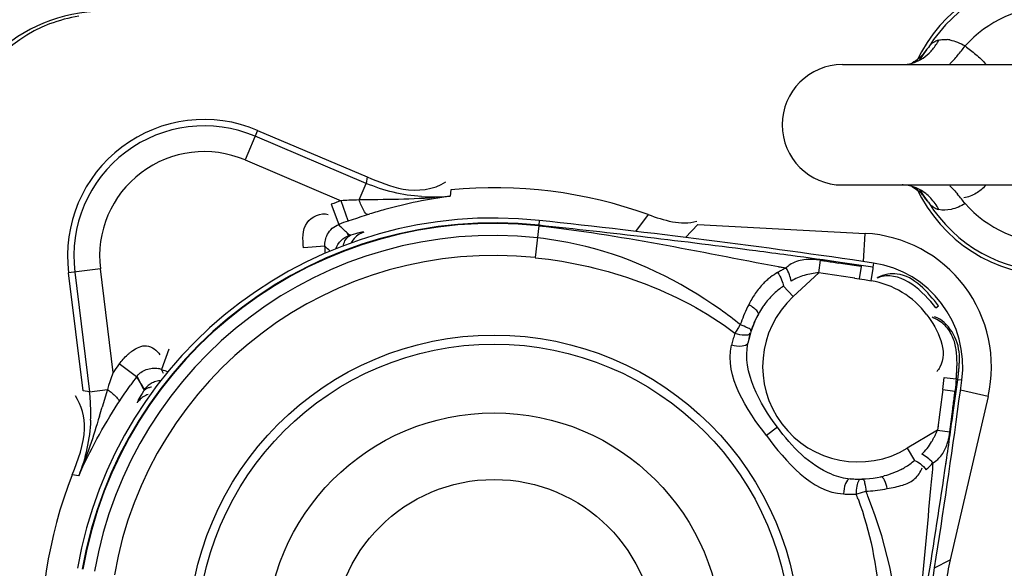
# Model space of a CAD drawing. Header units: inches. Extents: x 22575 to 24734, y 6028 to 6659.
# Tile 90 of 163: x 24483.75 to 24488.26, y 6495.2 to 6497.71. Entities that reach past the tile are written whole.
import ezdxf

# ---------------------------------------------------------------- set-up
doc = ezdxf.new("R2010")
doc.units = ezdxf.units.IN
doc.header["$LTSCALE"] = 0.5
doc.header["$MEASUREMENT"] = 0

# ---------------------------------------------------------------- blocks, each defined once
blk = doc.blocks.new('Flygt Large 14 MGD')
at = {"color": 6, "linetype": 'Continuous'}
for p, q in [((24499.5176, 6491.9267), (24501.428, 6491.9267)), ((24496.8403, 6491.6256), (24496.7828, 6491.4901)), ((24497.337, 6491.383), (24496.8289, 6491.5987)), ((24496.7828, 6491.4901), (24497.2224, 6491.3035)), ((24497.3048, 6491.3071), (24497.337, 6491.383)), ((24497.3416, 6491.4128), (24497.337, 6491.383)), ((24499.5176, 6491.3755), (24501.428, 6491.3755)), ((24497.7241, 6491.3539), (24497.7216, 6491.3243)), ((24497.1777, 6491.2874), (24497.2121, 6491.1953)), ((24497.2547, 6491.2107), (24497.2224, 6491.3035)), ((24497.3344, 6491.237), (24497.3536, 6491.2429)), ((24498.6282, 6491.2398), (24498.5696, 6491.1632)), ((24497.215, 6491.1888), (24497.209, 6491.1941)), ((24497.2174, 6491.1897), (24497.2121, 6491.1953)), ((24497.2546, 6491.2107), (24497.2746, 6491.2175)), ((24497.2746, 6491.2175), (24497.2946, 6491.2242)), ((24497.2946, 6491.2242), (24497.3145, 6491.2307)), ((24497.3145, 6491.2307), (24497.3344, 6491.237)), ((24498.1298, 6491.2131), (24498.1274, 6491.1909)), ((24498.8547, 6491.194), (24498.7985, 6491.1353)), ((24497.2532, 6491.1498), (24497.2498, 6491.1538)), ((24497.2556, 6491.1506), (24497.2517, 6491.1545)), ((24497.2582, 6491.1439), (24497.2532, 6491.1498)), ((24497.2612, 6491.145), (24497.2556, 6491.1506)), ((24498.1272, 6491.1886), (24498.1116, 6491.0436)), ((24499.6143, 6491.0247), (24499.6211, 6491.1538)), ((24497.1485, 6491.095), (24497.0505, 6491.087)), ((24499.2812, 6491.0523), (24499.2671, 6491.0542)), ((24499.4085, 6490.9739), (24499.4169, 6491.0309)), ((24499.5197, 6491.015), (24499.4991, 6491.0182)), ((24499.5197, 6491.015), (24499.4991, 6491.018)), ((24499.6023, 6491.0073), (24499.5172, 6491.0195)), ((24499.6589, 6491.0182), (24499.6562, 6490.9995)), ((24496.1209, 6490.9914), (24495.9749, 6490.9734)), ((24496.0039, 6490.977), (24496.0711, 6490.4291)), ((24496.1791, 6490.5174), (24496.1209, 6490.9914)), ((24499.2251, 6491.0014), (24499.2592, 6490.9955)), ((24499.2252, 6491.0018), (24499.2592, 6490.9955)), ((24499.5731, 6490.9493), (24499.5937, 6490.9462)), ((24499.9447, 6490.8126), (24499.9567, 6490.8216)), ((24496.4347, 6490.623), (24496.3999, 6490.531)), ((24496.4095, 6490.5124), (24496.3999, 6490.531)), ((24496.288, 6490.5001), (24496.3057, 6490.4643)), ((24499.9829, 6490.4933), (24500.0378, 6490.4872)), ((24500.0635, 6490.4813), (24500.0449, 6490.4838)), ((24496.0711, 6490.4291), (24496.0413, 6490.4329)), ((24496.0711, 6490.4291), (24496.153, 6490.4392)), ((24496.153, 6490.4392), (24496.129, 6490.3586)), ((24496.3057, 6490.4643), (24496.3094, 6490.4573)), ((24496.306, 6490.4646), (24496.3101, 6490.4582)), ((24496.3094, 6490.4573), (24496.317, 6490.4433)), ((24496.3101, 6490.4582), (24496.3185, 6490.4454)), ((24496.317, 6490.4433), (24496.3209, 6490.4364)), ((24496.3185, 6490.4454), (24496.3227, 6490.439)), ((24499.9763, 6490.4384), (24499.9629, 6490.3353)), ((24499.9763, 6490.4384), (24500.0321, 6490.4313)), ((24500.0258, 6490.3446), (24500.0375, 6490.4298)), ((24500.1835, 6490.4075), (24500.0575, 6490.4365)), ((24496.2012, 6490.3745), (24496.2065, 6490.3827)), ((24500.0091, 6490.2451), (24500.0221, 6490.3483)), ((24499.9629, 6490.3353), (24499.952, 6490.2528)), ((24499.2195, 6490.2661), (24499.169, 6490.2281)), ((24499.9547, 6490.2734), (24499.952, 6490.2528)), ((24499.952, 6490.2528), (24500.0091, 6490.2451)), ((24499.9864, 6490.0687), (24499.9946, 6490.126)), ((24499.9902, 6490.0948), (24499.9948, 6490.126)), ((24496.0216, 6490.0433), (24495.9924, 6490.049)), ((24499.6045, 6489.9674), (24499.6244, 6489.9733)), ((24499.939, 6489.6219), (24500.0108, 6489.6597))]:
    blk.add_line(p, q, dxfattribs=at)
at = {"color": 7, "linetype": 'Continuous'}
for p, q in [((24496.8403, 6491.6256), (24497.3416, 6491.4128)), ((24498.8547, 6491.194), (24499.6211, 6491.1538)), ((24498.1272, 6491.1886), (24498.1274, 6491.1909)), ((24496.0413, 6490.4329), (24495.9749, 6490.9734)), ((24499.291, 6490.8643), (24499.4085, 6490.9739)), ((24499.6022, 6491.0017), (24499.5937, 6490.9463)), ((24499.6562, 6490.9995), (24499.6023, 6491.0073)), ((24499.6483, 6490.9374), (24499.6576, 6490.9918)), ((24499.5937, 6490.9462), (24499.618, 6490.9424)), ((24499.618, 6490.9424), (24499.6483, 6490.9373)), ((24499.247, 6490.9116), (24499.291, 6490.8643)), ((24499.0303, 6490.7055), (24499.0251, 6490.6971)), ((24499.0413, 6490.723), (24499.0303, 6490.7055)), ((24499.0496, 6490.7361), (24499.0413, 6490.723)), ((24496.1852, 6490.526), (24496.1791, 6490.5174)), ((24496.1914, 6490.5346), (24496.1852, 6490.526)), ((24496.1976, 6490.5431), (24496.1914, 6490.5346)), ((24496.286, 6490.4975), (24496.2069, 6490.5559)), ((24496.1645, 6490.4743), (24496.1587, 6490.4568)), ((24496.1703, 6490.4917), (24496.1645, 6490.4743)), ((24500.0367, 6490.4746), (24500.0355, 6490.462)), ((24500.0378, 6490.4872), (24500.0367, 6490.4746)), ((24500.0375, 6490.4298), (24500.0449, 6490.4837)), ((24496.1587, 6490.4568), (24496.153, 6490.4392)), ((24496.2296, 6490.4174), (24496.2414, 6490.4348)), ((24500.0355, 6490.462), (24500.0342, 6490.4496)), ((24496.2065, 6490.3827), (24496.218, 6490.4001)), ((24496.218, 6490.4001), (24496.2296, 6490.4174)), ((24500.1835, 6490.4075), (24500.0108, 6489.6597)), ((24499.952, 6490.2528), (24499.8142, 6490.17)), ((24499.8142, 6490.17), (24499.8475, 6490.1146))]:
    blk.add_line(p, q, dxfattribs=at)
for points in [[(24499.9578, 6492.0388), (24499.9514, 6492.0367), (24499.9453, 6492.0342), (24499.9394, 6492.0312), (24499.9339, 6492.0279), (24499.9286, 6492.0242), (24499.9236, 6492.0201), (24499.919, 6492.0157), (24499.9147, 6492.0108), (24499.9107, 6492.0057)], [(24499.9107, 6491.2966), (24499.9147, 6491.2914), (24499.919, 6491.2865), (24499.9237, 6491.2821), (24499.9287, 6491.278), (24499.934, 6491.2742), (24499.9396, 6491.2709), (24499.9454, 6491.268), (24499.9515, 6491.2655), (24499.9578, 6491.2634)], [(24499.2592, 6490.9955), (24499.2549, 6490.9934), (24499.2506, 6490.9911), (24499.2463, 6490.9889), (24499.2419, 6490.9865), (24499.2376, 6490.9842), (24499.2333, 6490.9818), (24499.229, 6490.9793), (24499.2247, 6490.9768), (24499.2204, 6490.9743)], [(24496.2069, 6490.5559), (24496.2038, 6490.5516), (24496.1976, 6490.5431)], [(24496.1791, 6490.5174), (24496.1762, 6490.5088), (24496.1703, 6490.4917)], [(24496.2414, 6490.4348), (24496.2534, 6490.4521), (24496.2595, 6490.4608)], [(24500.0342, 6490.4496), (24500.0328, 6490.4374), (24500.0321, 6490.4313)], [(24499.9005, 6490.0718), (24499.9039, 6490.0751), (24499.9074, 6490.0784), (24499.9108, 6490.0817), (24499.9143, 6490.0852), (24499.9177, 6490.0886), (24499.9212, 6490.0922), (24499.9246, 6490.0958), (24499.9281, 6490.0995), (24499.9316, 6490.1033)], [(24499.5998, 6490.0279), (24499.601, 6490.0279), (24499.6022, 6490.0279), (24499.6034, 6490.0279), (24499.6046, 6490.0279), (24499.6059, 6490.028), (24499.6071, 6490.028), (24499.6083, 6490.0281), (24499.6095, 6490.0281), (24499.6107, 6490.0282)], [(24499.6244, 6489.9733), (24499.635, 6489.9738), (24499.6457, 6489.9746), (24499.6564, 6489.9755), (24499.6673, 6489.9767), (24499.6783, 6489.978), (24499.6893, 6489.9795), (24499.7004, 6489.9812)], [(24499.7004, 6489.9812), (24499.7115, 6489.983), (24499.7226, 6489.9851)]]:
    blk.add_lwpolyline(points, dxfattribs=at)
at = {"color": 6, "linetype": 'Continuous'}
for points in [[(24499.8724, 6491.9485), (24499.8786, 6491.959), (24499.888, 6491.9733)], [(24499.888, 6491.9733), (24499.8948, 6491.9826), (24499.896, 6491.9842)], [(24499.8954, 6491.3187), (24499.891, 6491.3247), (24499.8821, 6491.3377), (24499.8723, 6491.3538)], [(24497.3266, 6491.1595), (24497.3247, 6491.1597), (24497.3217, 6491.1595), (24497.3174, 6491.1589), (24497.3119, 6491.1579), (24497.3053, 6491.1564), (24497.2974, 6491.1545), (24497.2885, 6491.1522), (24497.2785, 6491.1494), (24497.2673, 6491.1461)], [(24499.0881, 6490.8272), (24499.083, 6490.8171), (24499.0781, 6490.8069), (24499.0735, 6490.7968), (24499.069, 6490.7866), (24499.0647, 6490.7764), (24499.0606, 6490.7663), (24499.0567, 6490.7562), (24499.0531, 6490.7461), (24499.0496, 6490.7361)], [(24499.0251, 6490.6971), (24499.0231, 6490.691), (24499.0212, 6490.6849), (24499.0194, 6490.6788), (24499.0176, 6490.6727), (24499.0159, 6490.6665), (24499.0142, 6490.6603), (24499.0126, 6490.6541), (24499.011, 6490.6479), (24499.0095, 6490.6416)], [(24496.286, 6490.4975), (24496.2899, 6490.4908), (24496.2939, 6490.4842), (24496.2979, 6490.4777), (24496.3019, 6490.4711), (24496.306, 6490.4646)], [(24496.3181, 6490.4308), (24496.3117, 6490.4207), (24496.3061, 6490.4117), (24496.3014, 6490.4037), (24496.2975, 6490.3968), (24496.2944, 6490.391), (24496.292, 6490.3861), (24496.2902, 6490.3823), (24496.2892, 6490.3794), (24496.2888, 6490.3776)], [(24499.5226, 6489.9608), (24499.529, 6489.9605), (24499.5354, 6489.9603), (24499.5418, 6489.9601), (24499.5482, 6489.96), (24499.5546, 6489.96), (24499.561, 6489.96), (24499.5674, 6489.9601), (24499.5738, 6489.9603), (24499.5801, 6489.9605)], [(24499.5801, 6489.9605), (24499.5848, 6489.9618), (24499.6045, 6489.9674)]]:
    blk.add_lwpolyline(points, dxfattribs=at)
for centre, radius in [((24500.4817, 6497.6747), 16.5354), ((24500.4817, 6497.6747), 13.0393), ((24497.9227, 6489.2889), 1.3583), ((24497.9227, 6489.2889), 1.0433), ((24497.9227, 6489.2889), 0.7382)]:
    blk.add_circle(centre, radius, dxfattribs=at)
at = {"color": 7, "linetype": 'Continuous'}
blk.add_circle((24497.9227, 6489.2889), 1.3993, dxfattribs=at)
at = {"color": 6, "linetype": 'Continuous'}
for centre, radius, start, end in [((24500.4817, 6497.6747), 16.5917, 117.49465, 109.75854), ((24500.4817, 6497.0055), 13.8976, 91.9859, 268.01409), ((24500.4817, 6497.6747), 13.2284, 91.5783, 88.4217), ((24500.4827, 6497.6665), 13.2319, 193.62745, 269.36225), ((24500.4817, 6491.6511), 0.6722, 31.8348, 148.1652), ((24500.4817, 6491.6511), 0.5411, 41.8389, 138.1611), ((24496.1313, 6491.4615), 0.7087, 93.0015, 180), ((24496.1363, 6491.4589), 0.6993, 99.3912, 110.7688), ((24500.1732, 6491.7824), 0.3446, 139.6273, 142.6083), ((24499.9802, 6491.8891), 0.1531, 79.1015, 83.9631), ((24499.3674, 6492.5427), 0.8874, 319.7226, 323.2749), ((24500.2341, 6491.7391), 0.4194, 145.8704, 150.0643), ((24500.1992, 6491.7626), 0.3773, 142.6128, 145.8575), ((24499.5172, 6491.6511), 0.2756, 90, 270), ((24496.5958, 6491.0497), 0.5964, 67, 187), ((24496.5958, 6491.0497), 0.4785, 67, 187), ((24500.2304, 6491.5608), 0.4151, 209.9275, 213.9938), ((24499.368, 6490.76), 0.8866, 36.726, 40.2814), ((24497.9227, 6489.2889), 2.1328, 109.1674, 110.4438), ((24497.3885, 6488.4116), 2.8967, 92.5691, 93.2876), ((24497.3928, 6488.3184), 2.99, 91.6859, 92.57), ((24497.407, 6484.9498), 6.3581, 90.56603, 90.92152), ((24498.0351, 6489.0386), 2.3071, 97.8093, 105.3872), ((24497.645, 6492.1031), 0.7825, 266.024, 275.6183), ((24500.4817, 6491.6511), 0.6722, 211.8348, 328.1652), ((24500.4817, 6491.6511), 0.5411, 221.8389, 318.1611), ((24498.0804, 6488.8642), 2.4873, 105.3272, 106.9881), ((24497.9227, 6489.2889), 1.9353, 83.8565, 170.1435), ((24497.9227, 6489.2889), 2.0345, 109.1686, 110.4431), ((24493.9158, 6452.063), 39.3763, 81.61329, 83.85647), ((24496.5558, 6490.4473), 0.9921, 45.4631, 48.3657), ((24497.3571, 6491.0655), 0.0989, 116.7417, 134.2123), ((24497.3568, 6491.0658), 0.0985, 107.8868, 116.6482), ((24493.8435, 6450.6214), 40.7951, 82.56692, 83.97224), ((24497.9227, 6489.2889), 1.8554, 83.8564, 170.1436), ((24497.3571, 6491.0657), 0.0988, 134.2607, 154.2477), ((24496.544, 6490.4387), 0.8923, 45.2583, 47.3545), ((24496.5958, 6491.0497), 0.5545, 1.2585, 4.6915), ((24494.6553, 6456.9448), 34.4198, 82.30001, 82.54512), ((24497.9227, 6489.2889), 1.764, 83.8565, 170.1435), ((24494.4756, 6455.622), 35.7548, 81.89398, 82.27575), ((24500.1743, 6495.7113), 4.7413, 260.8075, 261.0584), ((24501.3989, 6503.5686), 12.6934, 261.11067, 261.39233), ((24498.5186, 6484.4752), 6.616, 80.9357, 81.29724), ((24499.5891, 6490.5447), 0.4786, 352.3867, 81.6133), ((24499.3422, 6490.7509), 0.2545, 118.5914, 127.1868), ((24499.3411, 6490.9149), 0.1148, 124.5452, 135.4308), ((24494.8503, 6459.9212), 31.3855, 81.34526, 81.6491), ((24499.0061, 6487.5308), 3.5217, 80.2553, 80.9361), ((24499.3716, 6490.7145), 0.3012, 131.4485, 135.8722), ((24499.3566, 6490.7314), 0.2787, 127.135, 131.4428), ((24499.5796, 6490.5376), 0.4056, 36.99, 80.2396), ((24499.4428, 6490.6212), 0.3503, 132.7888, 142.9615), ((24499.4376, 6490.6267), 0.3428, 123.7789, 132.7602), ((24499.5891, 6490.5447), 0.4371, 133, 301), ((24497.7364, 6489.086), 2.1089, 51.4873, 54.5852), ((24499.4632, 6490.6065), 0.3755, 146.0332, 151.7485), ((24499.4529, 6490.6133), 0.3632, 142.926, 146.0167), ((24496.368, 6490.4466), 0.0902, 69.2652, 78.1541), ((24496.5958, 6491.0497), 0.5545, 249.3085, 252.7413), ((24461.0344, 6495.6981), 39.3763, 350.14353, 352.38671), ((24496.7704, 6490.8498), 3.2323, 352.6873, 353.6677), ((24495.2985, 6490.3344), 0.7784, 0.5595, 6.9894), ((24496.9043, 6490.7728), 3.1464, 353.3863, 353.7675), ((24496.3707, 6490.3225), 0.0987, 136.4725, 146.0631), ((24494.6536, 6491.0388), 5.4127, 352.6703, 353.3336), ((24495.2871, 6490.3341), 0.7898, 357.401, 0.5693), ((24483.2792, 6494.1562), 13.3992, 343.35028, 343.53586), ((24463.2467, 6495.4476), 37.1314, 351.94668, 352.10079), ((24464.2234, 6495.3093), 36.145, 351.7551, 351.94684), ((24499.7472, 6490.2717), 0.2628, 342.0243, 345.9082), ((24499.7041, 6490.2826), 0.3072, 345.9034, 349.3604), ((24499.6551, 6490.2918), 0.3571, 349.3567, 352.4844), ((24499.6261, 6490.3764), 0.3428, 301.1032, 310.2215), ((24499.6246, 6490.3789), 0.3458, 297.8631, 301.1051), ((24460.204, 6495.9299), 40.2118, 350.02067, 351.61881), ((24499.7558, 6490.1236), 0.133, 337.4107, 340.9402), ((24525.888, 6487.5819), 26.0786, 174.45175, 174.70998), ((24499.5836, 6490.3429), 0.3145, 248.2851, 256.3411), ((24499.5775, 6490.3186), 0.2895, 256.3695, 264.9687), ((24499.6126, 6490.4119), 0.3809, 282.2703, 284.5795), ((24498.0356, 6489.3609), 1.6568, 20.3733, 21.2143), ((24497.6789, 6489.1662), 2.1063, 21.8722, 22.5306)]:
    blk.add_arc(centre, radius, start, end, dxfattribs=at)
at = {"color": 7, "linetype": 'Continuous'}
for centre, radius, start, end in [((24500.4817, 6491.6511), 0.689, 25.7633, 155.065), ((24499.7555, 6492.0977), 0.1804, 321.068, 329.3215), ((24499.7498, 6492.1461), 0.2341, 326.581, 332.713), ((24499.7864, 6492.1056), 0.1792, 286.0294, 300.1002), ((24496.5958, 6491.0497), 0.6256, 67, 187), ((24499.7899, 6491.215), 0.1606, 82.0658, 89.9405), ((24499.7884, 6491.2035), 0.1721, 73.9539, 82.0792), ((24497.9227, 6489.2889), 2.0745, 70.1187, 95.4932), ((24499.7865, 6491.1968), 0.1791, 61.3376, 73.9579), ((24500.4817, 6491.6511), 0.689, 204.9351, 335.0649), ((24499.7444, 6491.1958), 0.1945, 39.1548, 42.8971), ((24499.7553, 6491.2044), 0.1807, 30.6843, 39.2145), ((24497.9227, 6489.2889), 1.913, 83.8565, 170.1438), ((24497.9227, 6489.2889), 1.9107, 83.8564, 170.1436), ((24499.5891, 6490.5447), 0.61, 347, 87), ((24499.5891, 6490.5447), 0.5157, 152.3162, 168.1146), ((24499.5684, 6490.5455), 0.497, 151.2912, 160.9442), ((24499.5679, 6490.5627), 0.4914, 164.0985, 169.665), ((24497.9227, 6489.2889), 2.0345, 143.5568, 144.8318), ((24499.2743, 6490.5462), 0.7385, 335.4395, 336.5826), ((24499.617, 6490.3808), 0.3578, 329.5106, 331.9388), ((24497.9227, 6489.2889), 2.0745, 158.5068, 183.8813), ((24499.5891, 6490.5447), 0.5157, 265.8854, 281.6838), ((24499.6006, 6490.5193), 0.4914, 264.335, 269.9015)]:
    blk.add_arc(centre, radius, start, end, dxfattribs=at)
at = {"color": 6, "linetype": 'Continuous'}
for points, knots in [([(24508.8642, 6513.5333), (24509.1819, 6513.3882), (24509.829, 6513.1232), (24511.0703, 6512.4795), (24513.1525, 6511.196), (24515.7909, 6508.8649), (24518.2589, 6505.445), (24520.5105, 6500.3153), (24521.1911, 6493.1796), (24518.5751, 6485.0427), (24513.0843, 6478.5027), (24505.5888, 6474.4271), (24497.1569, 6473.2714), (24491.5907, 6474.4564), (24489.0078, 6475.4889)], [0, 0, 0, 0, 0.015697, 0.031393, 0.062773, 0.125436, 0.188116, 0.250802, 0.375528, 0.500306, 0.625148, 0.750062, 0.875014, 1, 1, 1, 1]), ([(24508.7951, 6513.352), (24511.3569, 6512.3104), (24514.9057, 6509.8038), (24518.1433, 6505.2561), (24520.3638, 6500.1182), (24520.9786, 6492.981), (24518.2665, 6484.8785), (24512.6787, 6478.4215), (24505.1131, 6474.4751), (24496.6575, 6473.4854), (24491.1167, 6474.7937), (24488.5579, 6475.8854)], [0, 0, 0, 0, 0.124465, 0.187141, 0.249831, 0.374614, 0.499522, 0.624525, 0.749627, 0.874792, 1, 1, 1, 1]), ([(24475.7765, 6512.4814), (24474.3, 6509.4194), (24472.4498, 6502.792), (24473.3391, 6492.6096), (24477.8407, 6483.5456), (24485.348, 6476.8444), (24494.7881, 6473.5501), (24503.0999, 6474.1401), (24509.0913, 6476.6028), (24514.389, 6480.2085), (24517.3667, 6484.1864), (24518.6518, 6487.0753)], [0, 0, 0, 0, 0.130141, 0.256914, 0.383071, 0.508363, 0.632667, 0.756007, 0.817618, 0.878957, 1, 1, 1, 1]), ([(24475.6571, 6512.3413), (24474.2827, 6509.3972), (24472.4701, 6503.0097), (24473.1803, 6493.086), (24477.4101, 6484.0583), (24484.6571, 6477.1989), (24493.9745, 6473.5931), (24502.3466, 6473.9036), (24508.4861, 6476.1802), (24512.6439, 6478.8318), (24516.1199, 6482.3288), (24517.8546, 6485.1289), (24518.552, 6486.6026)], [0, 0, 0, 0, 0.12495, 0.249862, 0.37474, 0.499589, 0.624414, 0.749191, 0.811899, 0.874607, 0.937303, 1, 1, 1, 1]), ([(24508.2263, 6482.4576), (24506.4086, 6481.3874), (24502.3368, 6479.9069), (24495.8742, 6480.0247), (24489.8589, 6482.389), (24485.0136, 6486.661), (24481.9013, 6492.3176), (24480.8068, 6498.6736), (24481.8393, 6505.0473), (24483.916, 6508.8197), (24485.1813, 6510.5108)], [0, 0, 0, 0, 0.124914, 0.249885, 0.374837, 0.499806, 0.624822, 0.749912, 0.874925, 1, 1, 1, 1]), ([(24486.4825, 6507.4771), (24484.7228, 6504.9649), (24482.5589, 6498.8371), (24484.564, 6489.3934), (24491.1511, 6482.3318), (24497.4135, 6480.5986), (24500.4807, 6480.5982)], [0, 0, 0, 0, 0.249998, 0.500001, 0.750002, 1, 1, 1, 1]), ([(24500.4817, 6481.0778), (24497.5015, 6481.0781), (24491.417, 6482.7643), (24485.0197, 6489.6262), (24483.0706, 6498.8017), (24485.1783, 6504.7524), (24486.8875, 6507.1932)], [0, 0, 0, 0, 0.250025, 0.500032, 0.750017, 1, 1, 1, 1]), ([(24500.0002, 6483.2692), (24498.3727, 6483.3257), (24495.1061, 6484.0241), (24490.8897, 6486.7043), (24487.8571, 6490.6916), (24486.8937, 6493.9104), (24486.7099, 6495.5406)], [0, 0, 0, 0, 0.24915, 0.49873, 0.749004, 1, 1, 1, 1]), ([(24499.9578, 6492.0388), (24499.9637, 6492.0405), (24499.9766, 6492.0425), (24499.9896, 6492.0421), (24499.9963, 6492.0414)], [0, 0, 0, 0, 0.476159, 1, 1, 1, 1]), ([(24500.0091, 6492.0395), (24500.021, 6492.0372), (24500.045, 6492.0299), (24500.0675, 6492.0187), (24500.0786, 6492.012)], [0, 0, 0, 0, 0.481425, 1, 1, 1, 1]), ([(24500.0786, 6492.012), (24500.0954, 6491.9994), (24500.1289, 6491.9744), (24500.1594, 6491.9453), (24500.1725, 6491.929)], [0, 0, 0, 0, 0.501378, 1, 1, 1, 1]), ([(24500.0092, 6491.9302), (24500.0152, 6491.9363), (24500.0271, 6491.9491), (24500.0386, 6491.9622), (24500.0444, 6491.969)], [0, 0, 0, 0, 0.491201, 1, 1, 1, 1]), ([(24500.0092, 6491.3721), (24500.0152, 6491.3659), (24500.0271, 6491.3532), (24500.0386, 6491.34), (24500.0444, 6491.3332)], [0, 0, 0, 0, 0.490837, 1, 1, 1, 1]), ([(24500.1721, 6491.3733), (24500.1595, 6491.3594), (24500.1298, 6491.3337), (24500.0926, 6491.3201), (24500.073, 6491.3165)], [0, 0, 0, 0, 0.484359, 1, 1, 1, 1]), ([(24497.3443, 6491.2401), (24497.3358, 6491.2398), (24497.3207, 6491.2703), (24497.3108, 6491.2904), (24497.3048, 6491.3071)], [0, 0, 0, 0, 0.323639, 1, 1, 1, 1]), ([(24499.9107, 6491.2966), (24499.9068, 6491.3011), (24499.8984, 6491.3116), (24499.8905, 6491.3225), (24499.8863, 6491.3287)], [0, 0, 0, 0, 0.443531, 1, 1, 1, 1]), ([(24500.0786, 6491.2902), (24500.0588, 6491.2783), (24500.02, 6491.2614), (24499.976, 6491.2581), (24499.9578, 6491.2634)], [0, 0, 0, 0, 0.550192, 1, 1, 1, 1]), ([(24497.0505, 6491.087), (24497.0473, 6491.1256), (24497.0401, 6491.2089), (24497.1302, 6491.2509), (24497.1633, 6491.2407)], [0, 0, 0, 0, 0.527905, 1, 1, 1, 1]), ([(24497.1605, 6491.1496), (24497.1661, 6491.1598), (24497.1808, 6491.1786), (24497.2012, 6491.1913), (24497.2121, 6491.1953)], [0, 0, 0, 0, 0.501213, 1, 1, 1, 1]), ([(24497.1485, 6491.095), (24497.1477, 6491.1044), (24497.1492, 6491.1235), (24497.156, 6491.1413), (24497.1605, 6491.1496)], [0, 0, 0, 0, 0.49935, 1, 1, 1, 1]), ([(24497.1983, 6491.0827), (24497.2032, 6491.0972), (24497.2192, 6491.1232), (24497.245, 6491.1392), (24497.2582, 6491.1439)], [0, 0, 0, 0, 0.522693, 1, 1, 1, 1]), ([(24497.232, 6491.0954), (24497.2336, 6491.1038), (24497.2389, 6491.1205), (24497.2499, 6491.1347), (24497.2568, 6491.14)], [0, 0, 0, 0, 0.497214, 1, 1, 1, 1]), ([(24497.2568, 6491.14), (24497.2584, 6491.1412), (24497.2618, 6491.1435), (24497.2655, 6491.1453), (24497.2673, 6491.1461)], [0, 0, 0, 0, 0.499653, 1, 1, 1, 1]), ([(24497.2673, 6491.1461), (24497.2652, 6491.1455), (24497.2626, 6491.1454), (24497.2587, 6491.1432), (24497.2582, 6491.1439)], [0, 0, 0, 0, 0.715762, 1, 1, 1, 1]), ([(24499.4169, 6491.0309), (24499.3919, 6491.0346), (24499.3432, 6491.0376), (24499.295, 6491.0226), (24499.2759, 6491.0095)], [0, 0, 0, 0, 0.522067, 1, 1, 1, 1]), ([(24499.7671, 6490.9678), (24499.753, 6490.9696), (24499.7221, 6490.9687), (24499.6929, 6490.959), (24499.6783, 6490.9522)], [0, 0, 0, 0, 0.469681, 1, 1, 1, 1]), ([(24499.1554, 6490.9243), (24499.1417, 6490.9102), (24499.1168, 6490.8792), (24499.0969, 6490.845), (24499.0881, 6490.8272)], [0, 0, 0, 0, 0.498222, 1, 1, 1, 1]), ([(24499.6993, 6490.9562), (24499.6951, 6490.9553), (24499.6866, 6490.953), (24499.6783, 6490.9502), (24499.6741, 6490.9486)], [0, 0, 0, 0, 0.489471, 1, 1, 1, 1]), ([(24499.1286, 6490.7956), (24499.1242, 6490.8019), (24499.1109, 6490.8134), (24499.0964, 6490.8227), (24499.0881, 6490.8272)], [0, 0, 0, 0, 0.448002, 1, 1, 1, 1]), ([(24499.1324, 6490.7843), (24499.1329, 6490.7858), (24499.1322, 6490.7901), (24499.1301, 6490.7936), (24499.1286, 6490.7956)], [0, 0, 0, 0, 0.396741, 1, 1, 1, 1]), ([(24500.0217, 6490.6797), (24500.0134, 6490.6989), (24499.9886, 6490.7372), (24499.9495, 6490.761), (24499.9278, 6490.7696)], [0, 0, 0, 0, 0.473002, 1, 1, 1, 1]), ([(24500.0417, 6490.5593), (24500.0418, 6490.5801), (24500.0397, 6490.621), (24500.0296, 6490.6612), (24500.0217, 6490.6797)], [0, 0, 0, 0, 0.508403, 1, 1, 1, 1]), ([(24496.2453, 6490.5985), (24496.2488, 6490.6016), (24496.2559, 6490.6077), (24496.2633, 6490.6133), (24496.2671, 6490.616)], [0, 0, 0, 0, 0.502312, 1, 1, 1, 1]), ([(24496.2671, 6490.616), (24496.286, 6490.6293), (24496.3346, 6490.6542), (24496.3801, 6490.6182), (24496.393, 6490.5973)], [0, 0, 0, 0, 0.48457, 1, 1, 1, 1]), ([(24499.0845, 6490.6509), (24499.0813, 6490.6415), (24499.0491, 6490.6335), (24499.0252, 6490.6372), (24499.0095, 6490.6416)], [0, 0, 0, 0, 0.379347, 1, 1, 1, 1]), ([(24496.2069, 6490.5559), (24496.2124, 6490.5633), (24496.2246, 6490.5782), (24496.238, 6490.5919), (24496.2453, 6490.5985)], [0, 0, 0, 0, 0.4836, 1, 1, 1, 1]), ([(24500.0496, 6490.5232), (24500.0503, 6490.5298), (24500.0514, 6490.543), (24500.0522, 6490.5562), (24500.0524, 6490.5629)], [0, 0, 0, 0, 0.498475, 1, 1, 1, 1]), ([(24500.0524, 6490.5629), (24500.0526, 6490.5689), (24500.0529, 6490.5811), (24500.0526, 6490.5932), (24500.0523, 6490.5992)], [0, 0, 0, 0, 0.501196, 1, 1, 1, 1]), ([(24496.3058, 6490.5171), (24496.3134, 6490.5227), (24496.3302, 6490.5316), (24496.3487, 6490.5358), (24496.3581, 6490.5365)], [0, 0, 0, 0, 0.499432, 1, 1, 1, 1]), ([(24496.3581, 6490.5365), (24496.3628, 6490.537), (24496.3724, 6490.5371), (24496.3819, 6490.5359), (24496.3865, 6490.5349)], [0, 0, 0, 0, 0.500391, 1, 1, 1, 1]), ([(24499.9628, 6490.5408), (24499.9608, 6490.5374), (24499.9564, 6490.5305), (24499.9515, 6490.524), (24499.9489, 6490.5207)], [0, 0, 0, 0, 0.488292, 1, 1, 1, 1]), ([(24500.0378, 6490.4872), (24500.0384, 6490.493), (24500.0394, 6490.5048), (24500.0402, 6490.5165), (24500.0405, 6490.5225)], [0, 0, 0, 0, 0.495424, 1, 1, 1, 1]), ([(24500.0405, 6490.5225), (24500.0409, 6490.5286), (24500.0414, 6490.5408), (24500.0417, 6490.5531), (24500.0417, 6490.5593)], [0, 0, 0, 0, 0.498396, 1, 1, 1, 1]), ([(24500.0449, 6490.4838), (24500.0458, 6490.4902), (24500.0475, 6490.5034), (24500.0489, 6490.5165), (24500.0496, 6490.5232)], [0, 0, 0, 0, 0.494512, 1, 1, 1, 1]), ([(24496.286, 6490.4975), (24496.2888, 6490.5012), (24496.2949, 6490.5083), (24496.302, 6490.5144), (24496.3058, 6490.5171)], [0, 0, 0, 0, 0.500451, 1, 1, 1, 1]), ([(24496.3981, 6490.4797), (24496.3902, 6490.4794), (24496.3743, 6490.4769), (24496.3597, 6490.4704), (24496.3528, 6490.4663)], [0, 0, 0, 0, 0.49814, 1, 1, 1, 1]), ([(24496.3278, 6490.4396), (24496.3259, 6490.4383), (24496.3224, 6490.4356), (24496.3194, 6490.4324), (24496.3181, 6490.4308)], [0, 0, 0, 0, 0.517077, 1, 1, 1, 1]), ([(24496.3227, 6490.439), (24496.3232, 6490.4383), (24496.3201, 6490.4352), (24496.3193, 6490.4327), (24496.3181, 6490.4308)], [0, 0, 0, 0, 0.284268, 1, 1, 1, 1]), ([(24496.3528, 6490.4663), (24496.3469, 6490.4628), (24496.3358, 6490.4546), (24496.3266, 6490.4444), (24496.3227, 6490.439)], [0, 0, 0, 0, 0.509438, 1, 1, 1, 1]), ([(24496.3552, 6490.45), (24496.3501, 6490.4492), (24496.3405, 6490.4466), (24496.3316, 6490.4422), (24496.3278, 6490.4396)], [0, 0, 0, 0, 0.52535, 1, 1, 1, 1]), ([(24496.3399, 6490.4161), (24496.3319, 6490.4135), (24496.3171, 6490.4066), (24496.3045, 6490.3961), (24496.2992, 6490.3904)], [0, 0, 0, 0, 0.517862, 1, 1, 1, 1]), ([(24499.9316, 6490.1033), (24499.9475, 6490.112), (24499.9757, 6490.1382), (24499.9912, 6490.1726), (24499.9971, 6490.1906)], [0, 0, 0, 0, 0.488508, 1, 1, 1, 1]), ([(24499.7862, 6490.0732), (24499.7739, 6490.0668), (24499.7486, 6490.0552), (24499.722, 6490.0467), (24499.7085, 6490.0432)], [0, 0, 0, 0, 0.49867, 1, 1, 1, 1]), ([(24499.7933, 6490.0014), (24499.8111, 6490.0071), (24499.8468, 6490.0226), (24499.8712, 6490.0546), (24499.8786, 6490.0725)], [0, 0, 0, 0, 0.489681, 1, 1, 1, 1]), ([(24499.5521, 6490.0303), (24499.5422, 6490.0299), (24499.5256, 6490.0011), (24499.5226, 6489.9771), (24499.5226, 6489.9608)], [0, 0, 0, 0, 0.379341, 1, 1, 1, 1]), ([(24499.5923, 6490.0224), (24499.5866, 6490.0152), (24499.5808, 6489.9937), (24499.5795, 6489.9725), (24499.5801, 6489.9605)], [0, 0, 0, 0, 0.432094, 1, 1, 1, 1]), ([(24499.5998, 6490.0279), (24499.5984, 6490.0277), (24499.5955, 6490.0262), (24499.5934, 6490.0239), (24499.5923, 6490.0224)], [0, 0, 0, 0, 0.431723, 1, 1, 1, 1]), ([(24499.7226, 6489.9851), (24499.7345, 6489.9875), (24499.7583, 6489.992), (24499.7818, 6489.9978), (24499.7933, 6490.0014)], [0, 0, 0, 0, 0.50028, 1, 1, 1, 1])]:
    blk.add_open_spline(points, degree=3, knots=knots, dxfattribs=at)
for points in [[(24495.8884, 6492.1128), (24495.6986, 6492.0407), (24495.5314, 6491.8631), (24495.471, 6491.6692)], [(24497.5907, 6491.3224), (24497.504, 6491.3284), (24497.417, 6491.349), (24497.337, 6491.383)], [(24497.7216, 6491.3243), (24497.5965, 6491.3099), (24497.4701, 6491.3089), (24497.3442, 6491.3076)], [(24498.1272, 6491.1886), (24498.4963, 6491.1489), (24498.8602, 6491.0696), (24499.2252, 6491.0018)], [(24498.3425, 6491.0936), (24498.2697, 6491.1112), (24498.1956, 6491.1241), (24498.1212, 6491.1337)], [(24498.9585, 6490.8046), (24498.7736, 6490.936), (24498.563, 6491.0403), (24498.3425, 6491.0936)], [(24498.1115, 6491.0427), (24498.4352, 6491.0079), (24498.7658, 6490.894), (24499.0251, 6490.6971)], [(24499.9447, 6490.8126), (24499.8876, 6490.8882), (24499.7917, 6490.9772), (24499.6993, 6490.9562)], [(24499.9567, 6490.8216), (24499.9087, 6490.8854), (24499.8464, 6490.9583), (24499.7671, 6490.9678)], [(24499.9036, 6490.7816), (24499.9534, 6490.7156), (24500.0048, 6490.612), (24499.9628, 6490.5408)], [(24500.0523, 6490.5992), (24500.0491, 6490.6682), (24500.0038, 6490.7489), (24499.9389, 6490.7725)], [(24499.169, 6490.2281), (24499.0801, 6490.3461), (24498.976, 6490.4977), (24499.0095, 6490.6416)], [(24499.2195, 6490.2661), (24499.1377, 6490.3747), (24499.0585, 6490.5175), (24499.0845, 6490.6509)], [(24496.0216, 6490.0433), (24496.0721, 6490.1582), (24496.1328, 6490.2692), (24496.2012, 6490.3745)], [(24496.1166, 6490.317), (24496.0889, 6490.2245), (24496.0586, 6490.1325), (24496.0216, 6490.0433)], [(24496.0761, 6490.2983), (24496.0722, 6490.2115), (24496.0536, 6490.1241), (24496.0216, 6490.0433)], [(24499.4672, 6490.0507), (24499.3655, 6490.0911), (24499.2853, 6490.1787), (24499.2195, 6490.2661)], [(24499.169, 6490.2281), (24499.2579, 6490.1101), (24499.375, 6489.9682), (24499.5226, 6489.9608)], [(24499.9205, 6489.9863), (24499.8888, 6489.6441), (24499.864, 6489.3004), (24499.8052, 6488.9618)], [(24499.5888, 6489.9377), (24499.6994, 6489.6398), (24499.715, 6489.3001), (24499.6606, 6488.987)], [(24499.7732, 6489.1957), (24499.7839, 6489.4514), (24499.7289, 6489.7133), (24499.6335, 6489.9509)]]:
    blk.add_open_spline(points, degree=3, dxfattribs=at)
at = {"color": 7, "linetype": 'Continuous'}
for points, knots in [([(24499.8763, 6491.9505), (24499.89, 6491.9584), (24499.9157, 6491.9784), (24499.9362, 6492.0036), (24499.9452, 6492.0172)], [0, 0, 0, 0, 0.492275, 1, 1, 1, 1]), ([(24499.8959, 6491.9844), (24499.8876, 6491.9742), (24499.869, 6491.9553), (24499.8471, 6491.9403), (24499.8356, 6491.9337)], [0, 0, 0, 0, 0.497079, 1, 1, 1, 1]), ([(24499.7901, 6491.9267), (24499.7977, 6491.9267), (24499.8132, 6491.9279), (24499.8284, 6491.9311), (24499.8359, 6491.9333)], [0, 0, 0, 0, 0.491791, 1, 1, 1, 1]), ([(24499.8357, 6491.3685), (24499.8452, 6491.3631), (24499.8634, 6491.3509), (24499.8796, 6491.3361), (24499.8869, 6491.3282)], [0, 0, 0, 0, 0.502012, 1, 1, 1, 1]), ([(24499.9578, 6491.2634), (24499.9481, 6491.2824), (24499.9238, 6491.3172), (24499.8905, 6491.3441), (24499.8724, 6491.354)], [0, 0, 0, 0, 0.507904, 1, 1, 1, 1]), ([(24499.2204, 6490.9743), (24499.2278, 6490.964), (24499.2389, 6490.9439), (24499.2462, 6490.9218), (24499.247, 6490.9116)], [0, 0, 0, 0, 0.552032, 1, 1, 1, 1]), ([(24499.2828, 6490.9352), (24499.2814, 6490.9453), (24499.2746, 6490.9661), (24499.2654, 6490.9858), (24499.2592, 6490.9955)], [0, 0, 0, 0, 0.469205, 1, 1, 1, 1]), ([(24499.4085, 6490.9739), (24499.3864, 6490.971), (24499.3428, 6490.9638), (24499.3012, 6490.9468), (24499.2828, 6490.9352)], [0, 0, 0, 0, 0.505853, 1, 1, 1, 1]), ([(24499.6023, 6491.0073), (24499.6024, 6491.0067), (24499.6023, 6491.0048), (24499.6023, 6491.003), (24499.6022, 6491.0017)], [0, 0, 0, 0, 0.330673, 1, 1, 1, 1]), ([(24499.6576, 6490.9918), (24499.6575, 6490.9936), (24499.6573, 6490.9961), (24499.6568, 6490.9989), (24499.6562, 6490.9995)], [0, 0, 0, 0, 0.661938, 1, 1, 1, 1]), ([(24499.0986, 6490.7078), (24499.099, 6490.7139), (24499.0759, 6490.7243), (24499.0618, 6490.7317), (24499.0496, 6490.7361)], [0, 0, 0, 0, 0.322587, 1, 1, 1, 1]), ([(24499.0251, 6490.6971), (24499.0397, 6490.692), (24499.0608, 6490.6872), (24499.0916, 6490.6895), (24499.0953, 6490.6974)], [0, 0, 0, 0, 0.640812, 1, 1, 1, 1]), ([(24500.0449, 6490.4838), (24500.0444, 6490.4845), (24500.0418, 6490.4857), (24500.0395, 6490.4867), (24500.0378, 6490.4872)], [0, 0, 0, 0, 0.338064, 1, 1, 1, 1]), ([(24496.153, 6490.4392), (24496.1587, 6490.4351), (24496.169, 6490.4272), (24496.179, 6490.4189), (24496.1834, 6490.4149)], [0, 0, 0, 0, 0.54048, 1, 1, 1, 1]), ([(24500.0321, 6490.4313), (24500.0333, 6490.431), (24500.0351, 6490.4305), (24500.0369, 6490.4301), (24500.0375, 6490.4298)], [0, 0, 0, 0, 0.669325, 1, 1, 1, 1]), ([(24496.1834, 6490.4149), (24496.1871, 6490.4115), (24496.1937, 6490.4052), (24496.1996, 6490.3984), (24496.2019, 6490.3951)], [0, 0, 0, 0, 0.55709, 1, 1, 1, 1]), ([(24496.2019, 6490.3951), (24496.2031, 6490.3935), (24496.205, 6490.3906), (24496.2063, 6490.3874), (24496.2066, 6490.3859)], [0, 0, 0, 0, 0.562593, 1, 1, 1, 1]), ([(24496.2066, 6490.3859), (24496.2067, 6490.3853), (24496.2069, 6490.3843), (24496.2067, 6490.3832), (24496.2066, 6490.3827)], [0, 0, 0, 0, 0.533374, 1, 1, 1, 1]), ([(24499.9328, 6490.2125), (24499.9351, 6490.2168), (24499.9396, 6490.2257), (24499.9439, 6490.2347), (24499.946, 6490.2393)], [0, 0, 0, 0, 0.497839, 1, 1, 1, 1]), ([(24499.8801, 6490.1425), (24499.8891, 6490.1506), (24499.9057, 6490.1686), (24499.9192, 6490.1888), (24499.9254, 6490.1992)], [0, 0, 0, 0, 0.500286, 1, 1, 1, 1]), ([(24499.8475, 6490.1146), (24499.8571, 6490.111), (24499.8764, 6490.0979), (24499.8927, 6490.0817), (24499.9005, 6490.0718)], [0, 0, 0, 0, 0.447968, 1, 1, 1, 1]), ([(24499.9316, 6490.1033), (24499.924, 6490.1119), (24499.9075, 6490.1261), (24499.8894, 6490.1385), (24499.8801, 6490.1425)], [0, 0, 0, 0, 0.530794, 1, 1, 1, 1]), ([(24499.6107, 6490.0282), (24499.6166, 6490.0269), (24499.6203, 6490.0019), (24499.6236, 6489.9863), (24499.6244, 6489.9733)], [0, 0, 0, 0, 0.315618, 1, 1, 1, 1]), ([(24499.7226, 6489.9851), (24499.7197, 6489.9985), (24499.714, 6490.016), (24499.7009, 6490.0399), (24499.6936, 6490.0396)], [0, 0, 0, 0, 0.652255, 1, 1, 1, 1])]:
    blk.add_open_spline(points, degree=3, knots=knots, dxfattribs=at)
for points in [[(24497.3416, 6491.4128), (24497.395, 6491.3901), (24497.4495, 6491.3676), (24497.5066, 6491.357)], [(24497.5066, 6491.357), (24497.5715, 6491.3449), (24497.6461, 6491.3541), (24497.702, 6491.3892)], [(24498.6282, 6491.2398), (24498.6985, 6491.2144), (24498.7784, 6491.1893), (24498.8504, 6491.2094)], [(24496.0482, 6490.2593), (24496.0499, 6490.3114), (24496.0354, 6490.3665), (24496.0066, 6490.4099)], [(24495.9924, 6490.049), (24496.019, 6490.1165), (24496.0459, 6490.1868), (24496.0482, 6490.2593)], [(24500.0108, 6489.6597), (24499.994, 6489.5868), (24499.9787, 6489.5045), (24500.0072, 6489.4354)]]:
    blk.add_open_spline(points, degree=3, dxfattribs=at)

msp = doc.modelspace()

# ---------------------------------------------------------------- block references
msp.add_blockref('Flygt Large 14 MGD', (-12, 5.5781))

doc.saveas('drawing.dxf')
